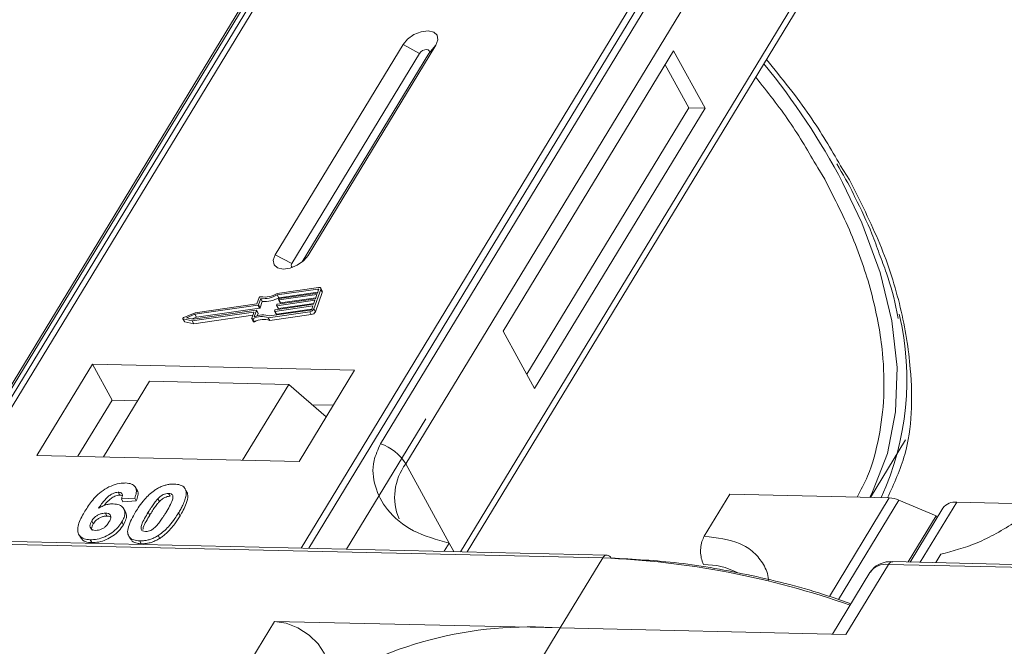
# Model space of a CAD drawing. Header units: millimetres. Extents: x 506 to 1981, y 649 to 1682.
# Tile 55 of 86: x 1394 to 1437, y 1573 to 1601. Entities that reach past the tile are written whole.
import ezdxf

# ---------------------------------------------------------------- set-up
doc = ezdxf.new("R2010")
doc.units = ezdxf.units.MM

msp = doc.modelspace()

# ---------------------------------------------------------------- linework, layer by layer
at = {"color": 7, "linetype": 'Continuous', "lineweight": 15}
for p, q in [((1411.21, 1613.727), (1389.53, 1578.097)), ((1389.799, 1578.091), (1411.496, 1613.748)), ((1427.713, 1613.376), (1406.016, 1577.719)), ((1406.349, 1577.712), (1428.029, 1613.341)), ((1407.185, 1607.661), (1391.872, 1582.496)), ((1392.087, 1582.682), (1407.4, 1607.848)), ((1424.804, 1607.449), (1409.491, 1582.283)), ((1410.599, 1581.406), (1425.912, 1606.571)), ((1428.153, 1602.474), (1412.993, 1577.559)), ((1413.291, 1577.552), (1428.187, 1602.033)), ((1410.483, 1599.768), (1404.88, 1590.561)), ((1406.317, 1590.528), (1411.919, 1599.735)), ((1410.483, 1599.768), (1411.203, 1599.378)), ((1411.919, 1599.735), (1411.612, 1599.369)), ((1422.335, 1599.496), (1414.865, 1587.22)), ((1423.714, 1596.975), (1422.335, 1599.496)), ((1411.203, 1599.378), (1405.601, 1590.171)), ((1406.06, 1590.245), (1411.612, 1599.369)), ((1422.996, 1596.991), (1421.961, 1598.882)), ((1415.9, 1585.329), (1422.996, 1596.991)), ((1416.245, 1584.699), (1423.714, 1596.975)), ((1423.714, 1596.975), (1422.996, 1596.991)), ((1428.649, 1594.373), (1428.962, 1593.864)), ((1430.04, 1593.84), (1429.655, 1594.461)), ((1405.601, 1590.171), (1404.88, 1590.561)), ((1406.317, 1590.528), (1406.128, 1590.303)), ((1406.773, 1589.128), (1404.957, 1588.87)), ((1406.94, 1588.97), (1406.871, 1589.096)), ((1404.171, 1588.682), (1404.072, 1588.408)), ((1406.748, 1589.057), (1404.96, 1588.803)), ((1405.029, 1588.677), (1404.96, 1588.803)), ((1405.029, 1588.677), (1406.742, 1588.92)), ((1406.704, 1588.815), (1405.044, 1588.58)), ((1405.07, 1588.651), (1406.73, 1588.886)), ((1405.113, 1588.454), (1406.653, 1588.672)), ((1406.567, 1588.19), (1406.872, 1589.041)), ((1406.636, 1588.064), (1406.941, 1588.915)), ((1406.641, 1588.638), (1406.704, 1588.815)), ((1406.73, 1588.886), (1406.781, 1589.028)), ((1406.774, 1589.009), (1406.748, 1589.057)), ((1406.872, 1589.041), (1406.941, 1588.915)), ((1404.115, 1588.347), (1401.356, 1587.955)), ((1404.072, 1588.408), (1401.363, 1588.023)), ((1404.184, 1588.221), (1404.115, 1588.347)), ((1404.243, 1588.642), (1404.145, 1588.368)), ((1404.214, 1588.242), (1404.145, 1588.368)), ((1404.214, 1588.242), (1404.312, 1588.516)), ((1404.312, 1588.516), (1404.243, 1588.642)), ((1406.526, 1588.319), (1404.866, 1588.083)), ((1404.891, 1588.154), (1406.551, 1588.39)), ((1404.938, 1588.346), (1404.951, 1588.381)), ((1404.939, 1588.337), (1405.008, 1588.211)), ((1406.615, 1588.567), (1404.955, 1588.331)), ((1405.024, 1588.205), (1404.955, 1588.331)), ((1404.98, 1588.402), (1406.641, 1588.638)), ((1405.024, 1588.205), (1406.564, 1588.424)), ((1405.027, 1588.594), (1405.04, 1588.63)), ((1405.028, 1588.585), (1405.097, 1588.459)), ((1405.113, 1588.454), (1405.044, 1588.58)), ((1406.475, 1588.177), (1406.526, 1588.319)), ((1406.551, 1588.39), (1406.615, 1588.567)), ((1401.363, 1588.023), (1400.871, 1587.816)), ((1401.356, 1587.955), (1400.994, 1587.803)), ((1400.994, 1587.803), (1401.279, 1587.742)), ((1401.235, 1587.669), (1403.922, 1588.05)), ((1401.239, 1587.751), (1401.425, 1587.829)), ((1401.279, 1587.742), (1404.039, 1588.134)), ((1401.304, 1587.543), (1403.893, 1587.91)), ((1401.425, 1587.829), (1401.356, 1587.955)), ((1401.425, 1587.829), (1404.184, 1588.221)), ((1403.938, 1588.036), (1403.846, 1587.779)), ((1403.935, 1588.026), (1403.922, 1588.05)), ((1404.055, 1588.119), (1403.957, 1587.845)), ((1404.124, 1588.003), (1404.055, 1588.129)), ((1404.124, 1587.993), (1404.055, 1588.119)), ((1404.087, 1587.888), (1404.124, 1587.993)), ((1404.574, 1587.806), (1406.391, 1588.064)), ((1404.643, 1587.68), (1404.574, 1587.806)), ((1404.629, 1587.881), (1406.416, 1588.135)), ((1404.643, 1587.68), (1406.46, 1587.938)), ((1404.849, 1588.098), (1404.862, 1588.133)), ((1404.849, 1588.088), (1404.918, 1587.962)), ((1404.935, 1587.957), (1404.866, 1588.083)), ((1404.935, 1587.957), (1406.474, 1588.176)), ((1406.391, 1588.064), (1406.46, 1587.938)), ((1406.636, 1588.064), (1406.567, 1588.19)), ((1400.832, 1587.761), (1400.901, 1587.635)), ((1400.848, 1587.751), (1401.235, 1587.669)), ((1400.917, 1587.625), (1400.848, 1587.751)), ((1400.917, 1587.625), (1401.304, 1587.543)), ((1401.304, 1587.543), (1401.235, 1587.669)), ((1403.847, 1587.761), (1403.916, 1587.635)), ((1403.969, 1587.63), (1403.9, 1587.756)), ((1414.865, 1587.22), (1416.245, 1584.699)), ((1396.864, 1585.766), (1394.437, 1581.777)), ((1408.357, 1585.503), (1396.864, 1585.766)), ((1396.864, 1585.766), (1397.726, 1584.19)), ((1405.93, 1581.513), (1408.357, 1585.503)), ((1399.363, 1585.024), (1397.346, 1581.71)), ((1399.363, 1585.024), (1405.468, 1584.884)), ((1403.451, 1581.57), (1405.468, 1584.884)), ((1405.468, 1584.884), (1407.113, 1583.457)), ((1397.726, 1584.19), (1396.233, 1581.735)), ((1398.84, 1584.165), (1397.726, 1584.19)), ((1407.423, 1583.968), (1406.5, 1583.989)), ((1411.471, 1583.377), (1408.001, 1577.674)), ((1430.962, 1579.937), (1432.497, 1582.46)), ((1394.437, 1581.777), (1405.93, 1581.513)), ((1410.599, 1581.406), (1412.495, 1577.939)), ((1398.001, 1580.16), (1398.07, 1580.034)), ((1398.824, 1580.248), (1398.755, 1580.374)), ((1400.205, 1580.109), (1400.274, 1579.983)), ((1400.885, 1580.37), (1400.879, 1580.381)), ((1400.958, 1580.251), (1401.027, 1580.125)), ((1423.681, 1578.237), (1424.801, 1580.079)), ((1424.801, 1580.079), (1431.785, 1579.919)), ((1398.719, 1579.908), (1398.135, 1579.869)), ((1398.135, 1579.869), (1398.204, 1579.743)), ((1398.204, 1579.743), (1398.788, 1579.782)), ((1398.719, 1579.908), (1398.788, 1579.782)), ((1399.802, 1579.75), (1399.733, 1579.876)), ((1431.785, 1579.919), (1429.16, 1575.604)), ((1432.204, 1579.82), (1429.555, 1575.467)), ((1432.204, 1579.82), (1433.835, 1579.125)), ((1433.147, 1577.097), (1434.747, 1579.726)), ((1438.323, 1579.644), (1434.747, 1579.726)), ((1397.436, 1579.247), (1397.505, 1579.121)), ((1398.314, 1579.301), (1398.245, 1579.427)), ((1399.31, 1579.283), (1399.379, 1579.157)), ((1400.636, 1579.253), (1400.705, 1579.126)), ((1434.136, 1579.467), (1432.701, 1577.107)), ((1396.837, 1578.903), (1396.906, 1578.777)), ((1398.157, 1578.862), (1398.226, 1578.736)), ((1432.608, 1577.109), (1433.835, 1579.125)), ((1433.879, 1579.043), (1433.835, 1579.125)), ((1396.272, 1578.312), (1396.341, 1578.185)), ((1383.628, 1578.104), (1419.236, 1577.287)), ((1419.418, 1577.412), (1383.81, 1578.229)), ((1396.766, 1578.082), (1396.835, 1577.956)), ((1398.46, 1578.245), (1398.529, 1578.119)), ((1398.941, 1578.032), (1399.01, 1577.906)), ((1399.747, 1578.266), (1399.816, 1578.14)), ((1412.495, 1577.939), (1412.274, 1577.576)), ((1412.495, 1577.939), (1412.699, 1577.566)), ((1433.823, 1577.081), (1434.044, 1577.445)), ((1419.236, 1577.287), (1417.368, 1574.218)), ((1467.545, 1576.307), (1431.937, 1577.124)), ((1430.941, 1576.654), (1429.292, 1573.944)), ((1429.887, 1573.931), (1431.755, 1577)), ((1431.755, 1577), (1467.362, 1576.183)), ((1404.849, 1574.505), (1403.168, 1571.743)), ((1417.368, 1574.218), (1404.849, 1574.505)), ((1415.687, 1571.456), (1417.368, 1574.218)), ((1417.368, 1574.218), (1429.887, 1573.931))]:
    msp.add_line(p, q, dxfattribs=at)
at = {"color": 7, "linetype": 'Continuous', "lineweight": 15, "flags": 128}
for points in [[(1411.919, 1599.735), (1412.007, 1599.972), (1411.973, 1600.174), (1411.821, 1600.313), (1411.574, 1600.366), (1411.271, 1600.325), (1410.957, 1600.198), (1410.68, 1600.002), (1410.483, 1599.768)], [(1411.612, 1599.369), (1411.638, 1599.436), (1411.628, 1599.494), (1411.584, 1599.533), (1411.514, 1599.549), (1411.428, 1599.537), (1411.338, 1599.501), (1411.259, 1599.445), (1411.203, 1599.378)], [(1430.938, 1579.938), (1431.058, 1580.174), (1431.704, 1581.856), (1432.061, 1583.678), (1432.127, 1585.621), (1431.901, 1587.664), (1431.385, 1589.784), (1430.584, 1591.959), (1429.74, 1593.73)], [(1404.88, 1590.561), (1404.792, 1590.325), (1404.827, 1590.123), (1404.979, 1589.984), (1405.225, 1589.931), (1405.528, 1589.972), (1405.842, 1590.099), (1406.119, 1590.295), (1406.317, 1590.528)], [(1405.601, 1590.171), (1405.576, 1590.104), (1405.586, 1590.046), (1405.629, 1590.007), (1405.633, 1590.005)], [(1406.773, 1589.128), (1406.799, 1589.13), (1406.823, 1589.127), (1406.843, 1589.121), (1406.859, 1589.111), (1406.87, 1589.097), (1406.876, 1589.08), (1406.877, 1589.062), (1406.872, 1589.041)], [(1406.781, 1589.028), (1406.782, 1589.035), (1406.782, 1589.041), (1406.78, 1589.047), (1406.776, 1589.051), (1406.771, 1589.055), (1406.764, 1589.057), (1406.756, 1589.058), (1406.748, 1589.057)], [(1404.955, 1588.331), (1404.951, 1588.331), (1404.947, 1588.331), (1404.943, 1588.333), (1404.941, 1588.334), (1404.939, 1588.337), (1404.938, 1588.339), (1404.938, 1588.342), (1404.938, 1588.346)], [(1405.044, 1588.58), (1405.04, 1588.579), (1405.036, 1588.58), (1405.032, 1588.581), (1405.03, 1588.582), (1405.028, 1588.585), (1405.027, 1588.588), (1405.027, 1588.591), (1405.027, 1588.594)], [(1400.848, 1587.751), (1400.838, 1587.755), (1400.832, 1587.761), (1400.83, 1587.77), (1400.831, 1587.78), (1400.837, 1587.79), (1400.846, 1587.8), (1400.858, 1587.809), (1400.871, 1587.816)], [(1403.922, 1588.05), (1403.926, 1588.05), (1403.93, 1588.05), (1403.933, 1588.049), (1403.936, 1588.047), (1403.938, 1588.045), (1403.939, 1588.042), (1403.939, 1588.039), (1403.938, 1588.036)], [(1404.039, 1588.134), (1404.043, 1588.134), (1404.047, 1588.134), (1404.051, 1588.133), (1404.053, 1588.131), (1404.055, 1588.129), (1404.056, 1588.126), (1404.056, 1588.123), (1404.055, 1588.119)], [(1404.866, 1588.083), (1404.861, 1588.083), (1404.857, 1588.083), (1404.854, 1588.084), (1404.851, 1588.086), (1404.849, 1588.088), (1404.848, 1588.091), (1404.848, 1588.094), (1404.849, 1588.098)], [(1403.9, 1587.756), (1403.888, 1587.752), (1403.877, 1587.75), (1403.866, 1587.75), (1403.857, 1587.752), (1403.85, 1587.756), (1403.846, 1587.763), (1403.844, 1587.77), (1403.846, 1587.779)], [(1403.916, 1587.635), (1403.919, 1587.63), (1403.926, 1587.626), (1403.935, 1587.624), (1403.946, 1587.624), (1403.957, 1587.626), (1403.969, 1587.63)], [(1404.849, 1574.505), (1405.351, 1574.427), (1405.873, 1574.221), (1406.36, 1573.91), (1406.757, 1573.528), (1407.024, 1573.115), (1407.131, 1572.716), (1407.067, 1572.374), (1407.042, 1572.33)]]:
    msp.add_lwpolyline(points, dxfattribs=at)
at = {"color": 7, "linetype": 'Continuous', "lineweight": 15}
for centre, radius, start, end in [((1401.381, 1578.662), 32.113, 27.9836, 39.122), ((1404.237, 1588.651), 0.0736, 81.7629, 154.647), ((1404.357, 1589.81), 1.173, 264.4424, 300.9301), ((1404.414, 1589.707), 0.998, 260.3986, 302.9491), ((1404.426, 1589.684), 1.173, 264.4424, 300.9301), ((1406.88, 1588.941), 0.0661, 336.9348, 26.0002), ((1404.11, 1588.385), 0.0381, 277.4207, 333.8527), ((1404.179, 1588.258), 0.0381, 277.4207, 333.8527), ((1404.985, 1588.365), 0.0381, 97.4207, 153.8527), ((1405.074, 1588.613), 0.0381, 97.4207, 153.8527), ((1405.109, 1588.468), 0.0149, 216.6597, 287.1115), ((1404.292, 1587.037), 0.819, 69.8549, 118.6145), ((1404.338, 1587.022), 0.907, 71.2927, 114.8085), ((1404.114, 1587.998), 0.011, 336.9348, 26.0002), ((1404.896, 1588.116), 0.0381, 97.4207, 153.8527), ((1404.93, 1587.971), 0.0149, 216.6597, 287.1115), ((1405.019, 1588.219), 0.0149, 216.6597, 287.1115), ((1406.361, 1588.291), 0.229, 277.4207, 333.8527), ((1406.407, 1588.211), 0.0762, 277.4207, 333.8527), ((1406.43, 1588.165), 0.229, 277.4207, 333.8527), ((1420.295, 1585.082), 12.266, 335.1495, 13.5408), ((1400.919, 1587.646), 0.0212, 210.2186, 262.8226), ((1404.361, 1586.911), 0.819, 69.8549, 118.6145), ((1408.848, 1580.333), 2.052, 31.4947, 71.765), ((1412.544, 1579.943), 2.434, 143.0587, 202.974), ((1431.735, 1578.765), 1.154, 66.0507, 87.522), ((1434.667, 1579.067), 0.664, 83.0653, 142.99), ((1419.435, 1577.191), 0.221, 94.3757, 154.3004), ((1417.732, 1539.973), 37.344, 70.7099, 87.6924), ((1419.394, 1577.196), 0.217, 22.384, 83.6695), ((1431.954, 1576.904), 0.221, 94.3757, 154.3004), ((1423.698, 1573.929), 3.065, 62.2208, 90.8537), ((1431.63, 1576.162), 0.847, 81.5639, 144.4913), ((1416.065, 1556.912), 17.355, 85.6938, 123.6283)]:
    msp.add_arc(centre, radius, start, end, dxfattribs=at)
for points, knots in [([(1429.655, 1594.461), (1429.228, 1595.19), (1428.311, 1596.756), (1427.07, 1598.29), (1426.407, 1599.109)], [0, 0, 0, 0, 0.466038, 1, 1, 1, 1]), ([(1425.937, 1598.336), (1426.446, 1597.692), (1427.483, 1596.383), (1428.256, 1595.051), (1428.649, 1594.373)], [0, 0, 0, 0, 0.491765, 1, 1, 1, 1]), ([(1429.486, 1594.54), (1429.75, 1594.097), (1430.04, 1593.61), (1430.261, 1593.128), (1430.282, 1593.084)], [0, 0, 0, 0, 0.909028, 1, 1, 1, 1]), ([(1428.962, 1593.864), (1429.391, 1593.02), (1430.262, 1591.304), (1431.101, 1588.742), (1431.527, 1586.408), (1431.588, 1584.338), (1431.362, 1582.541), (1430.969, 1581.065), (1430.54, 1580.252), (1430.381, 1579.951)], [0, 0, 0, 0, 0.16408, 0.333248, 0.507181, 0.643138, 0.779117, 0.917968, 1, 1, 1, 1]), ([(1431.71, 1579.92), (1431.994, 1580.537), (1432.767, 1582.211), (1432.843, 1585.095), (1432.348, 1588.228), (1431.466, 1591.014), (1430.513, 1592.901), (1430.04, 1593.84)], [0, 0, 0, 0, 0.16364, 0.444056, 0.631093, 0.816546, 1, 1, 1, 1]), ([(1430.282, 1593.084), (1430.546, 1592.547), (1430.957, 1591.712), (1431.245, 1590.895), (1431.348, 1590.604)], [0, 0, 0, 0, 0.643751, 1, 1, 1, 1]), ([(1431.348, 1590.604), (1431.455, 1590.321), (1431.782, 1589.461), (1432.049, 1588.513), (1432.153, 1587.869), (1432.169, 1587.773)], [0, 0, 0, 0, 0.293468, 0.894473, 1, 1, 1, 1]), ([(1409.491, 1582.283), (1409.379, 1582.036), (1409.094, 1581.407), (1409.204, 1580.389), (1409.761, 1579.314), (1410.852, 1578.395), (1411.949, 1578.091), (1412.495, 1577.939)], [0, 0, 0, 0, 0.125713, 0.321276, 0.524466, 0.763484, 1, 1, 1, 1]), ([(1434.044, 1577.445), (1434.563, 1577.582), (1435.599, 1577.856), (1437.346, 1578.826), (1438.784, 1579.936), (1439.749, 1580.9), (1440.088, 1581.394), (1440.213, 1581.578)], [0, 0, 0, 0, 0.249096, 0.498243, 0.745205, 0.90541, 1, 1, 1, 1]), ([(1396.537, 1579.33), (1396.589, 1579.412), (1396.745, 1579.658), (1397.018, 1579.998), (1397.408, 1580.305), (1397.77, 1580.485), (1398.087, 1580.564), (1398.259, 1580.566), (1398.321, 1580.567)], [0, 0, 0, 0, 0.142337, 0.429127, 0.589943, 0.751205, 0.909895, 1, 1, 1, 1]), ([(1398.321, 1580.567), (1398.414, 1580.559), (1398.584, 1580.543), (1398.74, 1580.425), (1398.81, 1580.251), (1398.782, 1580.067), (1398.733, 1579.944), (1398.719, 1579.908)], [0, 0, 0, 0, 0.242691, 0.439002, 0.635006, 0.895059, 1, 1, 1, 1]), ([(1399.647, 1580.284), (1399.698, 1580.314), (1399.8, 1580.375), (1399.965, 1580.443), (1400.131, 1580.491), (1400.267, 1580.512), (1400.374, 1580.519), (1400.427, 1580.518), (1400.454, 1580.518)], [0, 0, 0, 0, 0.193776, 0.3936, 0.587864, 0.788908, 0.894169, 1, 1, 1, 1]), ([(1400.454, 1580.518), (1400.501, 1580.516), (1400.596, 1580.511), (1400.722, 1580.481), (1400.83, 1580.43), (1400.897, 1580.367), (1400.937, 1580.305), (1400.951, 1580.269), (1400.958, 1580.251)], [0, 0, 0, 0, 0.192627, 0.388684, 0.582013, 0.783201, 0.891038, 1, 1, 1, 1]), ([(1398.001, 1580.16), (1397.96, 1580.157), (1397.878, 1580.152), (1397.731, 1580.093), (1397.565, 1579.99), (1397.352, 1579.77), (1397.223, 1579.586), (1397.134, 1579.461)], [0, 0, 0, 0, 0.112049, 0.22438, 0.370115, 0.570276, 1, 1, 1, 1]), ([(1397.38, 1579.578), (1397.38, 1579.578), (1397.436, 1579.656), (1397.54, 1579.775), (1397.717, 1579.922), (1397.868, 1579.999), (1397.99, 1580.032), (1398.047, 1580.033), (1398.07, 1580.034)], [0, 0, 0, 0, 0.000071, 0.368569, 0.571075, 0.774891, 0.911654, 1, 1, 1, 1]), ([(1398.135, 1579.869), (1398.155, 1579.917), (1398.187, 1579.992), (1398.176, 1580.083), (1398.13, 1580.134), (1398.065, 1580.156), (1398.019, 1580.159), (1398.001, 1580.16)], [0, 0, 0, 0, 0.33384, 0.5245467, 0.7163724, 0.8918244, 1, 1, 1, 1]), ([(1398.07, 1580.034), (1398.109, 1580.032), (1398.152, 1580.031), (1398.177, 1580.012), (1398.179, 1580.01)], [0, 0, 0, 0, 0.900108, 1, 1, 1, 1]), ([(1398.76, 1579.301), (1398.812, 1579.382), (1398.929, 1579.569), (1399.178, 1579.891), (1399.436, 1580.147), (1399.626, 1580.27), (1399.647, 1580.284)], [0, 0, 0, 0, 0.237381, 0.538918, 0.949082, 1, 1, 1, 1]), ([(1398.788, 1579.782), (1398.815, 1579.862), (1398.87, 1580.023), (1398.877, 1580.19), (1398.823, 1580.243), (1398.82, 1580.246)], [0, 0, 0, 0, 0.4817849, 0.9693075, 1, 1, 1, 1]), ([(1399.733, 1579.876), (1399.776, 1579.918), (1399.845, 1579.986), (1399.97, 1580.061), (1400.083, 1580.1), (1400.161, 1580.109), (1400.2, 1580.109), (1400.205, 1580.109)], [0, 0, 0, 0, 0.3348035, 0.5425606, 0.750382, 0.9707212, 1, 1, 1, 1]), ([(1400.205, 1580.109), (1400.244, 1580.105), (1400.313, 1580.097), (1400.377, 1580.049), (1400.404, 1579.961), (1400.374, 1579.793), (1400.252, 1579.549), (1400.14, 1579.36), (1400.083, 1579.265)], [0, 0, 0, 0, 0.1056461, 0.1862213, 0.267042, 0.4315406, 0.7127076, 1, 1, 1, 1]), ([(1400.958, 1580.251), (1400.966, 1580.217), (1400.982, 1580.149), (1400.971, 1580.005), (1400.925, 1579.822), (1400.837, 1579.618), (1400.739, 1579.427), (1400.67, 1579.311), (1400.636, 1579.253)], [0, 0, 0, 0, 0.118432, 0.2393289, 0.4494336, 0.6641784, 0.8318201, 1, 1, 1, 1]), ([(1400.705, 1579.126), (1400.753, 1579.208), (1400.861, 1579.391), (1400.997, 1579.693), (1401.065, 1579.954), (1401.034, 1580.09), (1401.027, 1580.125)], [0, 0, 0, 0, 0.2367747, 0.5279276, 0.8783337, 1, 1, 1, 1]), ([(1401.027, 1580.125), (1401.014, 1580.157), (1400.996, 1580.205), (1400.957, 1580.241), (1400.944, 1580.253)], [0, 0, 0, 0, 0.667997, 1, 1, 1, 1]), ([(1397.134, 1579.461), (1397.186, 1579.489), (1397.29, 1579.548), (1397.429, 1579.602), (1397.539, 1579.63), (1397.62, 1579.646), (1397.701, 1579.654), (1397.752, 1579.654), (1397.779, 1579.654)], [0, 0, 0, 0, 0.243654, 0.49576, 0.617892, 0.741503, 0.870025, 1, 1, 1, 1]), ([(1397.779, 1579.654), (1397.871, 1579.644), (1398.058, 1579.625), (1398.227, 1579.486), (1398.306, 1579.297), (1398.275, 1579.078), (1398.193, 1578.928), (1398.157, 1578.862)], [0, 0, 0, 0, 0.210216, 0.421975, 0.620016, 0.831037, 1, 1, 1, 1]), ([(1399.31, 1579.283), (1399.335, 1579.324), (1399.386, 1579.406), (1399.457, 1579.517), (1399.525, 1579.616), (1399.588, 1579.703), (1399.655, 1579.79), (1399.707, 1579.847), (1399.733, 1579.876)], [0, 0, 0, 0, 0.20527, 0.410616, 0.557148, 0.703844, 0.851475, 1, 1, 1, 1]), ([(1399.379, 1579.157), (1399.404, 1579.198), (1399.455, 1579.28), (1399.526, 1579.391), (1399.594, 1579.49), (1399.657, 1579.577), (1399.724, 1579.664), (1399.776, 1579.721), (1399.802, 1579.75)], [0, 0, 0, 0, 0.20527, 0.410616, 0.557148, 0.703844, 0.851475, 1, 1, 1, 1]), ([(1399.802, 1579.75), (1399.845, 1579.792), (1399.914, 1579.86), (1400.039, 1579.935), (1400.152, 1579.974), (1400.23, 1579.983), (1400.269, 1579.983), (1400.274, 1579.983)], [0, 0, 0, 0, 0.3348035, 0.5425606, 0.750382, 0.9707212, 1, 1, 1, 1]), ([(1396.766, 1578.082), (1396.673, 1578.09), (1396.486, 1578.108), (1396.302, 1578.237), (1396.207, 1578.429), (1396.234, 1578.762), (1396.386, 1579.076), (1396.516, 1579.294), (1396.537, 1579.33)], [0, 0, 0, 0, 0.148269, 0.297647, 0.442421, 0.607851, 0.935658, 1, 1, 1, 1]), ([(1396.837, 1578.903), (1396.872, 1578.953), (1396.928, 1579.037), (1397.057, 1579.139), (1397.186, 1579.204), (1397.318, 1579.244), (1397.398, 1579.246), (1397.436, 1579.247)], [0, 0, 0, 0, 0.276721, 0.45687, 0.637007, 0.824068, 1, 1, 1, 1]), ([(1397.436, 1579.247), (1397.483, 1579.243), (1397.569, 1579.235), (1397.649, 1579.174), (1397.684, 1579.089), (1397.66, 1578.975), (1397.614, 1578.893), (1397.59, 1578.85)], [0, 0, 0, 0, 0.213757, 0.394944, 0.576585, 0.777311, 1, 1, 1, 1]), ([(1398.226, 1578.736), (1398.269, 1578.818), (1398.356, 1578.983), (1398.376, 1579.182), (1398.32, 1579.268), (1398.303, 1579.295)], [0, 0, 0, 0, 0.401791, 0.807526, 1, 1, 1, 1]), ([(1398.941, 1578.032), (1398.847, 1578.04), (1398.66, 1578.057), (1398.48, 1578.185), (1398.39, 1578.382), (1398.45, 1578.761), (1398.634, 1579.08), (1398.76, 1579.301)], [0, 0, 0, 0, 0.147528, 0.296569, 0.43214, 0.608737, 1, 1, 1, 1]), ([(1399.19, 1578.441), (1399.144, 1578.447), (1399.07, 1578.457), (1399.009, 1578.512), (1398.992, 1578.606), (1399.026, 1578.775), (1399.151, 1579.014), (1399.257, 1579.193), (1399.31, 1579.283)], [0, 0, 0, 0, 0.125351, 0.202197, 0.279182, 0.459742, 0.727968, 1, 1, 1, 1]), ([(1400.083, 1579.265), (1400.058, 1579.224), (1400.008, 1579.142), (1399.936, 1579.032), (1399.869, 1578.933), (1399.806, 1578.846), (1399.739, 1578.759), (1399.687, 1578.703), (1399.661, 1578.674)], [0, 0, 0, 0, 0.205942, 0.411959, 0.558149, 0.704502, 0.851801, 1, 1, 1, 1]), ([(1400.636, 1579.253), (1400.584, 1579.171), (1400.468, 1578.985), (1400.223, 1578.666), (1399.966, 1578.41), (1399.775, 1578.284), (1399.747, 1578.266)], [0, 0, 0, 0, 0.236629, 0.537361, 0.932986, 1, 1, 1, 1]), ([(1397.004, 1578.491), (1396.958, 1578.497), (1396.865, 1578.508), (1396.783, 1578.582), (1396.751, 1578.681), (1396.777, 1578.794), (1396.818, 1578.867), (1396.837, 1578.903)], [0, 0, 0, 0, 0.2079047, 0.4199807, 0.6306256, 0.821735, 1, 1, 1, 1]), ([(1398.157, 1578.862), (1398.101, 1578.779), (1397.989, 1578.614), (1397.728, 1578.382), (1397.411, 1578.203), (1397.071, 1578.092), (1396.868, 1578.085), (1396.766, 1578.082)], [0, 0, 0, 0, 0.197831, 0.3973, 0.59891, 0.798741, 1, 1, 1, 1]), ([(1396.852, 1578.487), (1396.842, 1578.511), (1396.819, 1578.564), (1396.847, 1578.668), (1396.887, 1578.741), (1396.906, 1578.777)], [0, 0, 0, 0, 0.296139, 0.660307, 1, 1, 1, 1]), ([(1396.906, 1578.777), (1396.941, 1578.827), (1396.997, 1578.911), (1397.126, 1579.013), (1397.255, 1579.078), (1397.387, 1579.118), (1397.467, 1579.12), (1397.505, 1579.121)], [0, 0, 0, 0, 0.276721, 0.45687, 0.637007, 0.824068, 1, 1, 1, 1]), ([(1397.59, 1578.85), (1397.555, 1578.798), (1397.499, 1578.713), (1397.379, 1578.604), (1397.259, 1578.539), (1397.128, 1578.496), (1397.048, 1578.493), (1397.004, 1578.491)], [0, 0, 0, 0, 0.288697, 0.463553, 0.639942, 0.801808, 1, 1, 1, 1]), ([(1397.505, 1579.121), (1397.554, 1579.118), (1397.622, 1579.114), (1397.66, 1579.082), (1397.671, 1579.073)], [0, 0, 0, 0, 0.715718, 1, 1, 1, 1]), ([(1399.081, 1578.525), (1399.085, 1578.557), (1399.099, 1578.672), (1399.223, 1578.889), (1399.327, 1579.067), (1399.379, 1579.157)], [0, 0, 0, 0, 0.159501, 0.57679, 1, 1, 1, 1]), ([(1399.816, 1578.14), (1399.865, 1578.173), (1399.963, 1578.239), (1400.127, 1578.379), (1400.302, 1578.561), (1400.464, 1578.764), (1400.597, 1578.953), (1400.669, 1579.069), (1400.705, 1579.126)], [0, 0, 0, 0, 0.11827, 0.23888, 0.450732, 0.667209, 0.83334, 1, 1, 1, 1]), ([(1396.835, 1577.956), (1396.935, 1577.959), (1397.137, 1577.966), (1397.467, 1578.072), (1397.778, 1578.244), (1398.047, 1578.474), (1398.165, 1578.647), (1398.226, 1578.736)], [0, 0, 0, 0, 0.198208, 0.398397, 0.584963, 0.787074, 1, 1, 1, 1]), ([(1399.661, 1578.674), (1399.619, 1578.633), (1399.55, 1578.565), (1399.426, 1578.489), (1399.314, 1578.451), (1399.236, 1578.441), (1399.196, 1578.441), (1399.19, 1578.441)], [0, 0, 0, 0, 0.333678, 0.540413, 0.747264, 0.961209, 1, 1, 1, 1]), ([(1396.352, 1578.192), (1396.38, 1578.144), (1396.447, 1578.034), (1396.638, 1577.967), (1396.787, 1577.958), (1396.835, 1577.956)], [0, 0, 0, 0, 0.338595, 0.784132, 1, 1, 1, 1]), ([(1398.541, 1578.127), (1398.562, 1578.089), (1398.615, 1577.991), (1398.793, 1577.921), (1398.948, 1577.91), (1399.01, 1577.906)], [0, 0, 0, 0, 0.275409, 0.710365, 1, 1, 1, 1]), ([(1399.747, 1578.266), (1399.697, 1578.236), (1399.594, 1578.175), (1399.43, 1578.107), (1399.263, 1578.059), (1399.127, 1578.038), (1399.02, 1578.031), (1398.967, 1578.032), (1398.941, 1578.032)], [0, 0, 0, 0, 0.193769, 0.393564, 0.587886, 0.789131, 0.894283, 1, 1, 1, 1]), ([(1399.01, 1577.906), (1399.058, 1577.906), (1399.157, 1577.907), (1399.315, 1577.93), (1399.481, 1577.974), (1399.621, 1578.032), (1399.733, 1578.09), (1399.789, 1578.123), (1399.816, 1578.14)], [0, 0, 0, 0, 0.193594, 0.390501, 0.584817, 0.78683, 0.892868, 1, 1, 1, 1]), ([(1423.681, 1578.237), (1423.642, 1578.161), (1423.566, 1578.009), (1423.514, 1577.717), (1423.517, 1577.418), (1423.569, 1577.167), (1423.628, 1577.043), (1423.652, 1576.993)], [0, 0, 0, 0, 0.2146939, 0.4293877, 0.6440816, 0.8587754, 1, 1, 1, 1]), ([(1426.489, 1576.315), (1426.489, 1576.324), (1426.491, 1576.58), (1426.291, 1577.008), (1425.878, 1577.547), (1425.087, 1578.067), (1424.235, 1578.17), (1423.681, 1578.237)], [0, 0, 0, 0, 0.007197, 0.214106, 0.421015, 0.623625, 1, 1, 1, 1]), ([(1430.103, 1575.277), (1429.775, 1575.393), (1428.314, 1575.911), (1425.772, 1576.544), (1422.565, 1577.124), (1420.575, 1577.228), (1419.595, 1577.279)], [0, 0, 0, 0, 0.090349, 0.402271, 0.705699, 1, 1, 1, 1]), ([(1431.939, 1577.116), (1431.906, 1577.12), (1431.743, 1577.135), (1431.467, 1577.072), (1431.146, 1576.927), (1431.02, 1576.743), (1430.965, 1576.663)], [0, 0, 0, 0, 0.08143, 0.401293, 0.739704, 1, 1, 1, 1])]:
    msp.add_open_spline(points, degree=3, knots=knots, dxfattribs=at)

doc.saveas('drawing.dxf')
